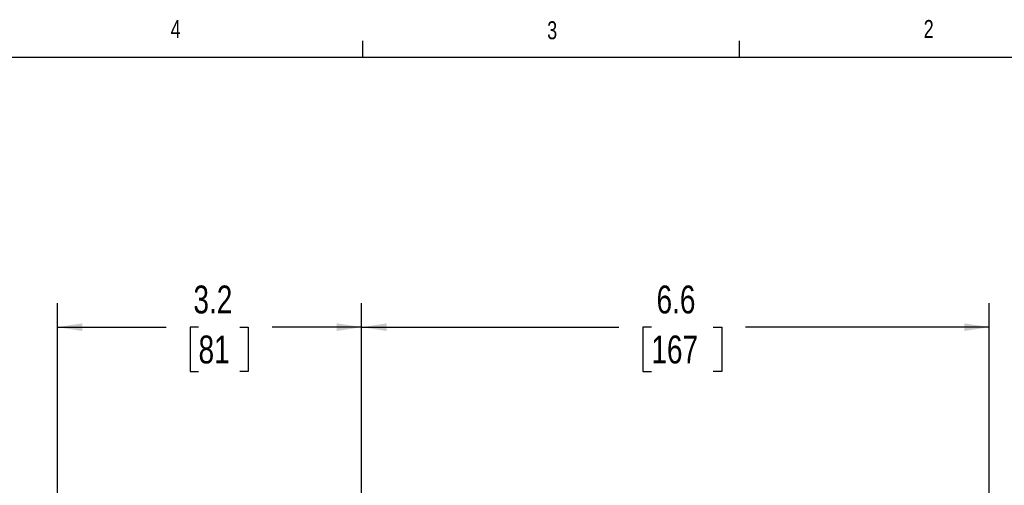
# Model space of a CAD drawing. Header units: inches. Extents: x 0.4 to 16.6, y 0.2 to 10.8.
# Tile 27 of 28: x 8.7 to 13.8, y 8.4 to 10.8. Entities that reach past the tile are written whole.
import ezdxf

# ---------------------------------------------------------------- set-up
doc = ezdxf.new("R2010")
doc.units = ezdxf.units.IN
doc.header["$MEASUREMENT"] = 0
doc.layers.add('BORDER', color=7, linetype='Continuous', lineweight=25)
doc.layers.add('SLD-0', color=7, linetype='Continuous', lineweight=25)
doc.styles.add('SLDTEXTSTYLE0', font='TXT', dxfattribs={"width": 0.75})
doc.dimstyles.new('SLDDIMSTYLE0', dxfattribs={"dimtxt": 0.145833, "dimasz": 0.13, "dimexe": 0, "dimexo": 0.0625, "dimgap": 0.036458, "dimtad": 0, "dimtih": 1, "dimtoh": 1, "dimdec": 1, "dimlfac": 2, "dimrnd": 1e-09, "dimzin": 12, "dimdsep": 46, "dimtxsty": 'SLDTEXTSTYLE0', "dimsah": 1, "dimcen": 0.09, "dimadec": 0, "dimazin": 3, "dimtfac": 1, "dimtdec": 1, "dimtofl": 0, "dimtmove": 0, "dimatfit": 3, "dimfxl": 0, "dimfrac": 2, "dimtolj": 1, "dimtzin": 12, "dimarcsym": 0})

# ---------------------------------------------------------------- blocks, each defined once
blk = doc.blocks.new('_D_5')
at = {"layer": 'SLD-0'}
for p, q in [((8.8723, 6.3608), (8.8723, 9.3559)), ((10.4628, 7.1867), (10.4628, 9.3559)), ((8.8723, 9.2309), (9.4407, 9.2309)), ((9.6103, 9.2309), (9.5659, 9.2309)), ((9.5659, 9.2309), (9.5659, 8.9991)), ((9.8258, 9.2309), (9.8701, 9.2309)), ((9.8701, 9.2309), (9.8701, 8.9991)), ((10.4628, 9.2309), (9.9953, 9.2309)), ((9.5659, 8.9991), (9.6103, 8.9991)), ((9.8701, 8.9991), (9.8258, 8.9991))]:
    blk.add_line(p, q, dxfattribs=at)
for points in [[(8.8723, 9.2309), (9.0023, 9.2109), (9.0023, 9.2509)], [(10.4628, 9.2309), (10.3328, 9.2509), (10.3328, 9.2109)]]:
    blk.add_solid(points, dxfattribs=at)
at = {"layer": 'SLD-0', "char_height": 0.14583, "attachment_point": 1, "style": 'SLDTEXTSTYLE0'}
for s, insert in [('3.2', (9.5834, 9.4484)), ('81', (9.6103, 9.1871))]:
    blk.add_mtext(s, dxfattribs=dict(at, insert=insert))
blk = doc.blocks.new('_D_7')
at = {"layer": 'SLD-0'}
for p, q in [((10.4628, 7.1867), (10.4628, 9.3559)), ((13.7433, 5.4997), (13.7433, 9.3559)), ((10.4628, 9.2309), (11.8079, 9.2309)), ((11.9775, 9.2309), (11.9331, 9.2309)), ((11.9331, 9.2309), (11.9331, 8.9991)), ((12.3007, 9.2309), (12.3451, 9.2309)), ((12.3451, 9.2309), (12.3451, 8.9991)), ((13.7433, 9.2309), (12.4702, 9.2309)), ((11.9331, 8.9991), (11.9775, 8.9991)), ((12.3451, 8.9991), (12.3007, 8.9991))]:
    blk.add_line(p, q, dxfattribs=at)
for points in [[(10.4628, 9.2309), (10.5928, 9.2109), (10.5928, 9.2509)], [(13.7433, 9.2309), (13.6133, 9.2509), (13.6133, 9.2109)]]:
    blk.add_solid(points, dxfattribs=at)
at = {"layer": 'SLD-0', "char_height": 0.14583, "attachment_point": 1, "style": 'SLDTEXTSTYLE0'}
for s, insert in [('6.6', (12.0045, 9.4484)), ('167', (11.9775, 9.1871))]:
    blk.add_mtext(s, dxfattribs=dict(at, insert=insert))

msp = doc.modelspace()

# ---------------------------------------------------------------- linework, layer by layer
at = {"layer": 'BORDER'}
for p, q in [((10.4698, 10.6421), (10.4698, 10.7269)), ((12.4385, 10.6421), (12.4385, 10.7269)), ((0.6263, 10.6421), (16.3763, 10.6421))]:
    msp.add_line(p, q, dxfattribs=at)

# ---------------------------------------------------------------- texts
at = {"color": 7, "linetype": 'Continuous', "lineweight": 0, "char_height": 0.0937, "attachment_point": 1, "style": 'SLDTEXTSTYLE0'}
for s, insert in [('4', (9.4643, 10.8357)), ('3', (11.4327, 10.8295)), ('2', (13.401, 10.8362))]:
    msp.add_mtext(s, dxfattribs=dict(at, insert=insert))

# ---------------------------------------------------------------- dimensions: what is measured, and where the dimension line sits
at = {"layer": 'SLD-0'}
for base, p2, picture, middle in [((8.8723, 9.2309), (8.8723, 6.3108), '_D_5', (9.718, 9.2309)), ((13.7433, 9.2309), (13.7433, 5.4497), '_D_7', (12.1391, 9.2309))]:
    dim = msp.add_linear_dim(base=base, p1=(10.4628, 7.1367), p2=p2, dimstyle='SLDDIMSTYLE0', dxfattribs=at)
    dim.commit()
    dim.dimension.update_dxf_attribs({"geometry": picture, "text_midpoint": middle, "dimtype": 160})

doc.saveas('drawing.dxf')
